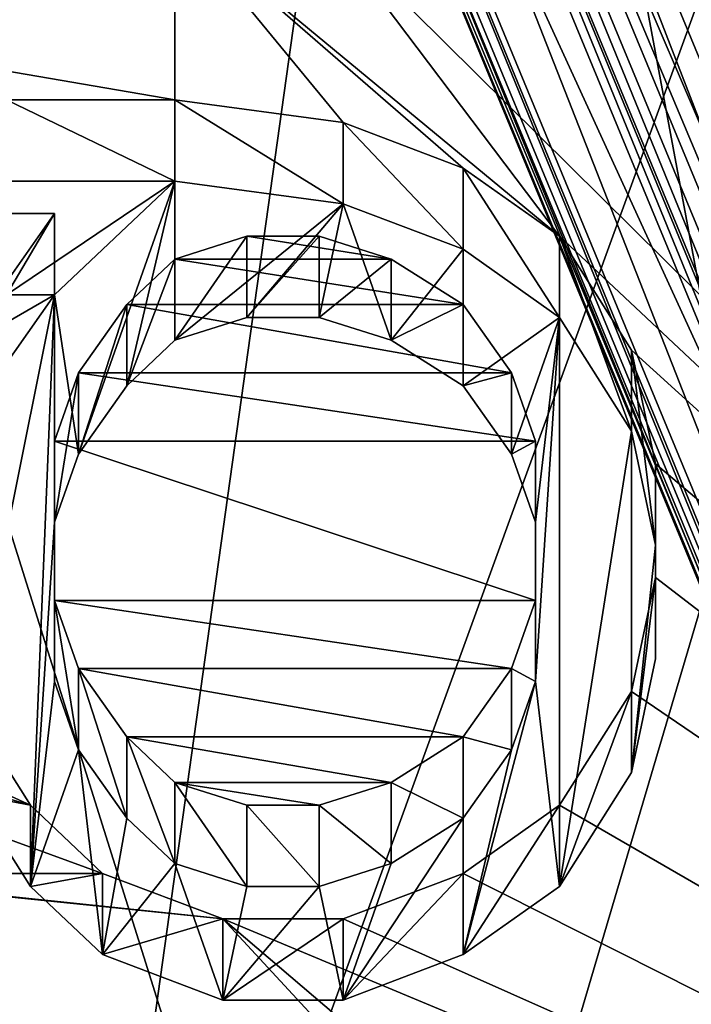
# Model space of a CAD drawing. Header units: millimetres. Extents: x -106 to 241, y -380 to 275.
# Tile 126 of 205: x 11.77 to 13.92, y 23.16 to 26.3. Entities that reach past the tile are written whole.
import ezdxf

# ---------------------------------------------------------------- set-up
doc = ezdxf.new("R2010")
doc.units = ezdxf.units.MM
doc.header["$LTSCALE"] = 65.185185
for name, color, linetype in [('1', 7, 'CONTINUOUS'), ('1085', 7, 'CONTINUOUS'), ('1098', 7, 'CONTINUOUS'), ('12', 7, 'CONTINUOUS'), ('13', 7, 'CONTINUOUS'), ('168', 7, 'CONTINUOUS'), ('169', 7, 'CONTINUOUS'), ('170', 7, 'CONTINUOUS'), ('172', 7, 'CONTINUOUS'), ('176', 7, 'CONTINUOUS'), ('178', 7, 'CONTINUOUS'), ('180', 7, 'CONTINUOUS'), ('184', 7, 'CONTINUOUS'), ('185', 7, 'CONTINUOUS'), ('189', 7, 'CONTINUOUS'), ('190', 7, 'CONTINUOUS'), ('192', 7, 'CONTINUOUS'), ('461', 7, 'CONTINUOUS'), ('464', 7, 'CONTINUOUS'), ('465', 7, 'CONTINUOUS'), ('469', 7, 'CONTINUOUS'), ('470', 7, 'CONTINUOUS'), ('473', 7, 'CONTINUOUS'), ('475', 7, 'CONTINUOUS'), ('477', 7, 'CONTINUOUS'), ('479', 7, 'CONTINUOUS'), ('481', 7, 'CONTINUOUS'), ('521', 7, 'CONTINUOUS'), ('531', 7, 'CONTINUOUS'), ('557', 7, 'CONTINUOUS'), ('563', 7, 'CONTINUOUS'), ('728', 7, 'CONTINUOUS'), ('740', 7, 'CONTINUOUS'), ('764', 7, 'CONTINUOUS'), ('79', 7, 'CONTINUOUS'), ('84', 7, 'CONTINUOUS'), ('88', 7, 'CONTINUOUS'), ('880', 7, 'CONTINUOUS'), ('881', 7, 'CONTINUOUS'), ('885', 7, 'CONTINUOUS'), ('886', 7, 'CONTINUOUS'), ('907', 7, 'CONTINUOUS'), ('908', 7, 'CONTINUOUS'), ('909', 7, 'CONTINUOUS'), ('910', 7, 'CONTINUOUS'), ('911', 7, 'CONTINUOUS'), ('912', 7, 'CONTINUOUS'), ('913', 7, 'CONTINUOUS'), ('914', 7, 'CONTINUOUS'), ('915', 7, 'CONTINUOUS'), ('916', 7, 'CONTINUOUS'), ('917', 7, 'CONTINUOUS'), ('918', 7, 'CONTINUOUS'), ('919', 7, 'CONTINUOUS'), ('920', 7, 'CONTINUOUS'), ('921', 7, 'CONTINUOUS'), ('922', 7, 'CONTINUOUS'), ('923', 7, 'CONTINUOUS'), ('924', 7, 'CONTINUOUS'), ('925', 7, 'CONTINUOUS'), ('926', 7, 'CONTINUOUS'), ('927', 7, 'CONTINUOUS'), ('928', 7, 'CONTINUOUS'), ('929', 7, 'CONTINUOUS'), ('93', 7, 'CONTINUOUS'), ('930', 7, 'CONTINUOUS'), ('931', 7, 'CONTINUOUS'), ('932', 7, 'CONTINUOUS'), ('933', 7, 'CONTINUOUS'), ('934', 7, 'CONTINUOUS'), ('935', 7, 'CONTINUOUS'), ('936', 7, 'CONTINUOUS'), ('937', 7, 'CONTINUOUS'), ('938', 7, 'CONTINUOUS'), ('939', 7, 'CONTINUOUS')]:
    doc.layers.add(name, color=color, linetype=linetype)

msp = doc.modelspace()

# ---------------------------------------------------------------- linework, layer by layer
at = {"layer": '1', "linetype": 'CONTINUOUS'}
for points in [[(-77.0064, 40), (77.0064, 40), (-2.5451, 1.1668), (-77.0064, 40)], [(-2.5451, 1.1668), (77.0064, 40), (0, 1), (-2.5451, 1.1668)], [(0, 1), (77.0064, 40), (2.5451, 1.1668), (0, 1)], [(2.5451, 1.1668), (77.0064, 40), (78.8336, 11.2096), (2.5451, 1.1668)]]:
    msp.add_3dface(points, dxfattribs=at)
at = {"layer": '1085', "linetype": 'CONTINUOUS'}
for points in [[(12.4984, 25.6125, 83.0243), (12.9585, 25.54, 83.0437), (12.2684, 25.54, 83.0437), (12.4984, 25.6125, 83.0243)], [(12.7285, 25.6125, 83.0243), (12.9585, 25.54, 83.0437), (12.4984, 25.6125, 83.0243), (12.7285, 25.6125, 83.0243)], [(12.2684, 25.54, 83.0437), (13.1886, 25.3949, 83.0826), (12.115, 25.3949, 83.0826), (12.2684, 25.54, 83.0437)], [(12.9585, 25.54, 83.0437), (13.1886, 25.3949, 83.0826), (12.2684, 25.54, 83.0437), (12.9585, 25.54, 83.0437)], [(12.115, 25.3949, 83.0826), (13.3419, 25.1773, 83.1409), (11.9617, 25.1773, 83.1409), (12.115, 25.3949, 83.0826)], [(13.1886, 25.3949, 83.0826), (13.3419, 25.1773, 83.1409), (12.115, 25.3949, 83.0826), (13.1886, 25.3949, 83.0826)], [(11.9617, 25.1773, 83.1409), (13.4186, 24.9598, 83.1992), (11.885, 24.9598, 83.1992), (11.9617, 25.1773, 83.1409)], [(13.3419, 25.1773, 83.1409), (13.4186, 24.9598, 83.1992), (11.9617, 25.1773, 83.1409), (13.3419, 25.1773, 83.1409)], [(13.4186, 24.9598, 83.1992), (13.4186, 24.4521, 83.3352), (11.885, 24.9598, 83.1992), (13.4186, 24.9598, 83.1992)], [(11.885, 24.9598, 83.1992), (13.4186, 24.4521, 83.3352), (11.885, 24.4521, 83.3352), (11.885, 24.9598, 83.1992)], [(13.4186, 24.4521, 83.3352), (13.3419, 24.2345, 83.3935), (11.885, 24.4521, 83.3352), (13.4186, 24.4521, 83.3352)], [(11.885, 24.4521, 83.3352), (13.3419, 24.2345, 83.3935), (11.9617, 24.2345, 83.3935), (11.885, 24.4521, 83.3352)], [(13.3419, 24.2345, 83.3935), (13.1886, 24.0169, 83.4518), (11.9617, 24.2345, 83.3935), (13.3419, 24.2345, 83.3935)], [(11.9617, 24.2345, 83.3935), (13.1886, 24.0169, 83.4518), (12.115, 24.0169, 83.4518), (11.9617, 24.2345, 83.3935)], [(12.9585, 23.8719, 83.4907), (12.2684, 23.8719, 83.4907), (12.115, 24.0169, 83.4518), (12.9585, 23.8719, 83.4907)], [(13.1886, 24.0169, 83.4518), (12.9585, 23.8719, 83.4907), (12.115, 24.0169, 83.4518), (13.1886, 24.0169, 83.4518)], [(12.4984, 23.7994, 83.5101), (12.2684, 23.8719, 83.4907), (12.7285, 23.7994, 83.5101), (12.4984, 23.7994, 83.5101)], [(12.7285, 23.7994, 83.5101), (12.2684, 23.8719, 83.4907), (12.9585, 23.8719, 83.4907), (12.7285, 23.7994, 83.5101)]]:
    msp.add_3dface(points, dxfattribs=at)
at = {"layer": '1098', "linetype": 'CONTINUOUS'}
for points in [[(11.885, 25.4262, 82.0389), (11.7316, 25.4262, 82.0389), (12.2684, 25.7888, 81.9418), (11.885, 25.4262, 82.0389)], [(11.7316, 25.4262, 82.0389), (11.7316, 25.7888, 81.9418), (12.2684, 25.7888, 81.9418), (11.7316, 25.4262, 82.0389)], [(11.885, 25.4262, 82.0389), (12.2684, 25.7888, 81.9418), (11.9617, 24.9185, 82.175), (11.885, 25.4262, 82.0389)], [(12.2684, 25.7888, 81.9418), (12.115, 25.1361, 82.1167), (11.9617, 24.9185, 82.175), (12.2684, 25.7888, 81.9418)], [(12.2684, 25.7888, 81.9418), (12.2684, 25.2811, 82.0778), (12.115, 25.1361, 82.1167), (12.2684, 25.7888, 81.9418)], [(12.2684, 25.7888, 81.9418), (12.8051, 25.7163, 81.9612), (12.2684, 25.2811, 82.0778), (12.2684, 25.7888, 81.9418)], [(12.8051, 25.7163, 81.9612), (12.4984, 25.3537, 82.0584), (12.2684, 25.2811, 82.0778), (12.8051, 25.7163, 81.9612)], [(12.8051, 25.7163, 81.9612), (12.7285, 25.3537, 82.0584), (12.4984, 25.3537, 82.0584), (12.8051, 25.7163, 81.9612)], [(12.8051, 25.7163, 81.9612), (12.9585, 25.2811, 82.0778), (12.7285, 25.3537, 82.0584), (12.8051, 25.7163, 81.9612)], [(12.8051, 25.7163, 81.9612), (13.1886, 25.5712, 82.0001), (12.9585, 25.2811, 82.0778), (12.8051, 25.7163, 81.9612)], [(13.1886, 25.5712, 82.0001), (13.1886, 25.1361, 82.1167), (12.9585, 25.2811, 82.0778), (13.1886, 25.5712, 82.0001)], [(13.1886, 25.5712, 82.0001), (13.4953, 25.3537, 82.0584), (13.1886, 25.1361, 82.1167), (13.1886, 25.5712, 82.0001)], [(11.8083, 23.5405, 82.5442), (11.5783, 23.9032, 82.447), (11.885, 25.4262, 82.0389), (11.8083, 23.5405, 82.5442)], [(11.5783, 23.9032, 82.447), (11.5783, 24.991, 82.1555), (11.885, 25.4262, 82.0389), (11.5783, 23.9032, 82.447)], [(11.8083, 23.5405, 82.5442), (11.885, 25.4262, 82.0389), (11.885, 24.7009, 82.2333), (11.8083, 23.5405, 82.5442)], [(11.885, 25.4262, 82.0389), (11.9617, 24.9185, 82.175), (11.885, 24.7009, 82.2333), (11.885, 25.4262, 82.0389)], [(13.4953, 25.3537, 82.0584), (13.3419, 24.9185, 82.175), (13.1886, 25.1361, 82.1167), (13.4953, 25.3537, 82.0584)], [(13.4953, 25.3537, 82.0584), (13.4186, 24.7009, 82.2333), (13.3419, 24.9185, 82.175), (13.4953, 25.3537, 82.0584)], [(13.4953, 25.3537, 82.0584), (13.4953, 23.5405, 82.5442), (13.4186, 24.1933, 82.3693), (13.4953, 25.3537, 82.0584)], [(13.4953, 25.3537, 82.0584), (13.4186, 24.1933, 82.3693), (13.4186, 24.7009, 82.2333), (13.4953, 25.3537, 82.0584)], [(13.4953, 25.3537, 82.0584), (13.7253, 24.991, 82.1555), (13.4953, 23.5405, 82.5442), (13.4953, 25.3537, 82.0584)], [(13.7253, 24.991, 82.1555), (13.7253, 23.9032, 82.447), (13.4953, 23.5405, 82.5442), (13.7253, 24.991, 82.1555)], [(13.7253, 24.991, 82.1555), (13.802, 24.6284, 82.2527), (13.7253, 23.9032, 82.447), (13.7253, 24.991, 82.1555)], [(11.8083, 23.5405, 82.5442), (11.885, 24.7009, 82.2333), (11.885, 24.1933, 82.3693), (11.8083, 23.5405, 82.5442)], [(13.802, 24.6284, 82.2527), (13.802, 24.2658, 82.3499), (13.7253, 23.9032, 82.447), (13.802, 24.6284, 82.2527)], [(11.8083, 23.5405, 82.5442), (11.885, 24.1933, 82.3693), (11.9617, 23.9757, 82.4276), (11.8083, 23.5405, 82.5442)], [(13.4953, 23.5405, 82.5442), (13.1886, 23.323, 82.6025), (13.4186, 24.1933, 82.3693), (13.4953, 23.5405, 82.5442)], [(13.1886, 23.323, 82.6025), (13.3419, 23.9757, 82.4276), (13.4186, 24.1933, 82.3693), (13.1886, 23.323, 82.6025)], [(12.0383, 23.323, 82.6025), (11.8083, 23.5405, 82.5442), (11.9617, 23.9757, 82.4276), (12.0383, 23.323, 82.6025)], [(12.0383, 23.323, 82.6025), (11.9617, 23.9757, 82.4276), (12.115, 23.7581, 82.4859), (12.0383, 23.323, 82.6025)], [(13.1886, 23.323, 82.6025), (13.1886, 23.7581, 82.4859), (13.3419, 23.9757, 82.4276), (13.1886, 23.323, 82.6025)], [(12.2684, 23.6131, 82.5248), (12.0383, 23.323, 82.6025), (12.115, 23.7581, 82.4859), (12.2684, 23.6131, 82.5248)], [(13.1886, 23.323, 82.6025), (12.8051, 23.1779, 82.6413), (13.1886, 23.7581, 82.4859), (13.1886, 23.323, 82.6025)], [(12.8051, 23.1779, 82.6413), (12.9585, 23.6131, 82.5248), (13.1886, 23.7581, 82.4859), (12.8051, 23.1779, 82.6413)], [(12.4217, 23.1779, 82.6413), (12.0383, 23.323, 82.6025), (12.2684, 23.6131, 82.5248), (12.4217, 23.1779, 82.6413)], [(12.4217, 23.1779, 82.6413), (12.2684, 23.6131, 82.5248), (12.4984, 23.5405, 82.5442), (12.4217, 23.1779, 82.6413)], [(12.8051, 23.1779, 82.6413), (12.7285, 23.5405, 82.5442), (12.9585, 23.6131, 82.5248), (12.8051, 23.1779, 82.6413)], [(12.8051, 23.1779, 82.6413), (12.4217, 23.1779, 82.6413), (12.7285, 23.5405, 82.5442), (12.8051, 23.1779, 82.6413)], [(12.4217, 23.1779, 82.6413), (12.4984, 23.5405, 82.5442), (12.7285, 23.5405, 82.5442), (12.4217, 23.1779, 82.6413)]]:
    msp.add_3dface(points, dxfattribs=at)
at = {"layer": '12', "linetype": 'CONTINUOUS'}
for points in [[(17, 20.5, 24.5), (12.0208, 32.5208, 24.5), (17, 20.5, 19.5), (17, 20.5, 24.5)], [(17, 20.5, 19.5), (12.0208, 32.5208, 24.5), (16.811, 23.0281, 19.5), (17, 20.5, 19.5)], [(16.811, 23.0281, 19.5), (12.0208, 32.5208, 24.5), (16.2481, 25.5, 19.5), (16.811, 23.0281, 19.5)], [(16.2481, 25.5, 19.5), (12.0208, 32.5208, 24.5), (13.8499, 30.358, 18.4727), (16.2481, 25.5, 19.5)]]:
    msp.add_3dface(points, dxfattribs=at)
at = {"layer": '13', "linetype": 'CONTINUOUS'}
for points in [[(12.0208, 32.5208, 24.5), (17, 20.5, 24.5), (12.0208, 32.5208, 27.5318), (12.0208, 32.5208, 24.5)], [(12.0208, 32.5208, 27.5318), (17, 20.5, 24.5), (17, 20.5, 27.5318), (12.0208, 32.5208, 27.5318)]]:
    msp.add_3dface(points, dxfattribs=at)
at = {"layer": '168', "linetype": 'CONTINUOUS'}
for points in [[(17.9769, 24.8664, 58.4989), (9.993, 36.0684, 58.6808), (11.4096, 34.0972, 58.1728), (17.9769, 24.8664, 58.4989)], [(17.4803, 23.5825, 58.0061), (17.9769, 24.8664, 58.4989), (11.4096, 34.0972, 58.1728), (17.4803, 23.5825, 58.0061)], [(12.7291, 33.924, 60.1358), (15.5395, 29.0782, 59.5849), (18.4764, 21.4262, 59.9539), (12.7291, 33.924, 60.1358)]]:
    msp.add_3dface(points, dxfattribs=at)
at = {"layer": '169', "linetype": 'CONTINUOUS'}
for points in [[(9.993, 36.0684, 58.6808), (17.9769, 24.8664, 58.4989), (10.9335, 35.5472, 58.85), (9.993, 36.0684, 58.6808)], [(17.981, 24.8494, 58.8647), (10.0225, 36.0494, 59.0463), (10.9335, 35.5472, 58.85), (17.981, 24.8494, 58.8647)], [(17.9769, 24.8664, 58.4989), (18.1936, 24.3667, 58.675), (10.9335, 35.5472, 58.85), (17.9769, 24.8664, 58.4989)], [(18.1936, 24.3667, 58.675), (17.981, 24.8494, 58.8647), (10.9335, 35.5472, 58.85), (18.1936, 24.3667, 58.675)], [(12.7291, 33.924, 60.1358), (18.4764, 21.4262, 59.9539), (16.1102, 29.7963, 60.2499), (12.7291, 33.924, 60.1358)], [(18.4836, 21.2685, 60.3179), (12.8558, 33.8027, 60.4996), (16.1102, 29.7963, 60.2499), (18.4836, 21.2685, 60.3179)]]:
    msp.add_3dface(points, dxfattribs=at)
at = {"layer": '170', "linetype": 'CONTINUOUS'}
for points in [[(13.4503, 32.0824, 59.4553), (10.0225, 36.0494, 59.0463), (17.981, 24.8494, 58.8647), (13.4503, 32.0824, 59.4553)], [(16.9302, 27.8128, 60.442), (12.8558, 33.8027, 60.4996), (18.4836, 21.2685, 60.3179), (16.9302, 27.8128, 60.442)], [(17.6722, 22.1597, 59.3079), (13.4503, 32.0824, 59.4553), (17.981, 24.8494, 58.8647), (17.6722, 22.1597, 59.3079)]]:
    msp.add_3dface(points, dxfattribs=at)
at = {"layer": '172', "linetype": 'CONTINUOUS'}
for points in [[(12.6512, 34.1348, 55.8214), (16.9866, 27.8273, 55.5392), (18.548, 21.89, 55.6429), (12.6512, 34.1348, 55.8214)], [(12.6512, 34.1348, 55.8214), (18.548, 21.89, 55.6429), (16.9866, 27.8273, 55.9052), (12.6512, 34.1348, 55.8214)]]:
    msp.add_3dface(points, dxfattribs=at)
at = {"layer": '176', "linetype": 'CONTINUOUS'}
for points in [[(10.4778, 35.868, 51.3571), (14.839, 31.5472, 51.0948), (18.1337, 24.6389, 51.1786), (10.4778, 35.868, 51.3571)], [(10.4778, 35.868, 51.3571), (18.1337, 24.6389, 51.1786), (14.839, 31.5472, 51.4608), (10.4778, 35.868, 51.3571)]]:
    msp.add_3dface(points, dxfattribs=at)
at = {"layer": '178', "linetype": 'CONTINUOUS'}
for points in [[(15.6, 20.5, 65.5), (11.0309, 31.5309, 65.5), (15.6, 20.5, 63.5536), (15.6, 20.5, 65.5)], [(15.6, 20.5, 63.5536), (11.0309, 31.5309, 65.5), (11.0309, 31.5309, 63.5536), (15.6, 20.5, 63.5536)]]:
    msp.add_3dface(points, dxfattribs=at)
at = {"layer": '180', "linetype": 'CONTINUOUS'}
msp.add_3dface([(11.6029, 35.2639, 62.5), (16.6554, 29.6431, 62.5), (18.539, 23.4843, 62.5), (11.6029, 35.2639, 62.5)], dxfattribs=at)
at = {"layer": '184', "linetype": 'CONTINUOUS'}
for points in [[(17.1, 20.5, 62.7), (12.0915, 32.5915, 62.7), (17.1, 20.5, 67.5433), (17.1, 20.5, 62.7)], [(17.1, 20.5, 67.5433), (12.0915, 32.5915, 62.7), (12.0915, 32.5915, 67.5433), (17.1, 20.5, 67.5433)]]:
    msp.add_3dface(points, dxfattribs=at)
at = {"layer": '185', "linetype": 'CONTINUOUS'}
for points in [[(11.9536, 32.4466, 62.5), (16.9, 20.5, 62.5), (11.5241, 32.0174, 62.5), (11.9536, 32.4466, 62.5)], [(16.9, 20.5, 62.5), (16.2928, 20.5, 62.5), (11.5241, 32.0174, 62.5), (16.9, 20.5, 62.5)]]:
    msp.add_3dface(points, dxfattribs=at)
at = {"layer": '189', "linetype": 'CONTINUOUS'}
msp.add_3dface([(11.6029, 35.2639, 62.5), (18.539, 23.4843, 62.5), (15.7961, 30.2799, 62.6812), (11.6029, 35.2639, 62.5)], dxfattribs=at)
at = {"layer": '190', "linetype": 'CONTINUOUS'}
for points in [[(17.1, 20.5, 67.5433), (12.0915, 32.5915, 67.5433), (17.2661, 20.5, 67.7404), (17.1, 20.5, 67.5433)], [(17.2661, 20.5, 67.7404), (12.0915, 32.5915, 67.5433), (13.9685, 30.6487, 67.7404), (17.2661, 20.5, 67.7404)]]:
    msp.add_3dface(points, dxfattribs=at)
at = {"layer": '192', "linetype": 'CONTINUOUS'}
for points in [[(12.0915, 32.5915, 62.7), (17.1, 20.5, 62.7), (11.9536, 32.4466, 62.5), (12.0915, 32.5915, 62.7)], [(11.9536, 32.4466, 62.5), (17.1, 20.5, 62.7), (17.0414, 20.5, 62.5586), (11.9536, 32.4466, 62.5)], [(16.9, 20.5, 62.5), (11.9536, 32.4466, 62.5), (17.0414, 20.5, 62.5586), (16.9, 20.5, 62.5)]]:
    msp.add_3dface(points, dxfattribs=at)
at = {"layer": '461', "linetype": 'CONTINUOUS'}
for points in [[(15.7033, 20.5, 68.2033), (11.2733, 31.7733, 68.4429), (11.1039, 31.6039, 68.2033), (15.7033, 20.5, 68.2033)], [(15.9429, 20.5, 68.4429), (11.2733, 31.7733, 68.4429), (15.7033, 20.5, 68.2033), (15.9429, 20.5, 68.4429)]]:
    msp.add_3dface(points, dxfattribs=at)
at = {"layer": '464', "linetype": 'CONTINUOUS'}
for points in [[(11.3147, 31.8147, 68.5808), (16.0014, 20.5, 68.5808), (11.3595, 31.8593, 72.2), (11.3147, 31.8147, 68.5808)], [(16.0014, 20.5, 68.5808), (16.0646, 20.5, 72.2), (11.3595, 31.8593, 72.2), (16.0014, 20.5, 68.5808)]]:
    msp.add_3dface(points, dxfattribs=at)
at = {"layer": '465', "linetype": 'CONTINUOUS'}
for points in [[(11.2733, 31.7733, 68.4429), (15.9429, 20.5, 68.4429), (11.3147, 31.8147, 68.5808), (11.2733, 31.7733, 68.4429)], [(11.3147, 31.8147, 68.5808), (15.9429, 20.5, 68.4429), (15.9855, 20.5, 68.5061), (11.3147, 31.8147, 68.5808)], [(16.0014, 20.5, 68.5808), (11.3147, 31.8147, 68.5808), (15.9855, 20.5, 68.5061), (16.0014, 20.5, 68.5808)]]:
    msp.add_3dface(points, dxfattribs=at)
at = {"layer": '469', "linetype": 'CONTINUOUS'}
for points in [[(11.0309, 31.5309, 65.5), (15.6, 20.5, 65.5), (11.0625, 31.5625, 68.0654), (11.0309, 31.5309, 65.5)], [(11.0625, 31.5625, 68.0654), (15.6, 20.5, 65.5), (15.6448, 20.5, 68.0654), (11.0625, 31.5625, 68.0654)]]:
    msp.add_3dface(points, dxfattribs=at)
at = {"layer": '470', "linetype": 'CONTINUOUS'}
for points in [[(16.1196, 20.5, 62.6), (11.0498, 31.5498, 63.4536), (11.3983, 31.8983, 62.6), (16.1196, 20.5, 62.6)], [(15.6268, 20.5, 63.4536), (11.0498, 31.5498, 63.4536), (16.1196, 20.5, 62.6), (15.6268, 20.5, 63.4536)]]:
    msp.add_3dface(points, dxfattribs=at)
at = {"layer": '473', "linetype": 'CONTINUOUS'}
for points in [[(11.0309, 31.5309, 63.5536), (11.0498, 31.5498, 63.4536), (15.6268, 20.5, 63.4536), (11.0309, 31.5309, 63.5536)], [(15.6, 20.5, 63.5536), (11.0309, 31.5309, 63.5536), (15.6068, 20.5, 63.5018), (15.6, 20.5, 63.5536)], [(11.0309, 31.5309, 63.5536), (15.6268, 20.5, 63.4536), (15.6068, 20.5, 63.5018), (11.0309, 31.5309, 63.5536)]]:
    msp.add_3dface(points, dxfattribs=at)
at = {"layer": '475', "linetype": 'CONTINUOUS'}
for points in [[(11.1039, 31.6039, 68.2033), (11.0625, 31.5625, 68.0654), (15.6448, 20.5, 68.0654), (11.1039, 31.6039, 68.2033)], [(15.7033, 20.5, 68.2033), (11.1039, 31.6039, 68.2033), (15.6606, 20.5, 68.1401), (15.7033, 20.5, 68.2033)], [(11.1039, 31.6039, 68.2033), (15.6448, 20.5, 68.0654), (15.6606, 20.5, 68.1401), (11.1039, 31.6039, 68.2033)]]:
    msp.add_3dface(points, dxfattribs=at)
at = {"layer": '477', "linetype": 'CONTINUOUS'}
for points in [[(11.5241, 32.0174, 62.5), (16.2928, 20.5, 62.5), (11.3983, 31.8983, 62.6), (11.5241, 32.0174, 62.5)], [(11.3983, 31.8983, 62.6), (16.2928, 20.5, 62.5), (16.1928, 20.5, 62.5268), (11.3983, 31.8983, 62.6)], [(16.1196, 20.5, 62.6), (11.3983, 31.8983, 62.6), (16.1928, 20.5, 62.5268), (16.1196, 20.5, 62.6)]]:
    msp.add_3dface(points, dxfattribs=at)
at = {"layer": '479', "linetype": 'CONTINUOUS'}
msp.add_3dface([(16.3752, 20.5, 72.5), (15.4939, 26.9179, 72.5), (11.5792, 32.0788, 72.5), (16.3752, 20.5, 72.5)], dxfattribs=at)
at = {"layer": '481', "linetype": 'CONTINUOUS'}
for points in [[(11.3595, 31.8593, 72.2), (16.0646, 20.5, 72.2), (11.5792, 32.0788, 72.5), (11.3595, 31.8593, 72.2)], [(16.0646, 20.5, 72.2), (16.3752, 20.5, 72.5), (11.5792, 32.0788, 72.5), (16.0646, 20.5, 72.2)]]:
    msp.add_3dface(points, dxfattribs=at)
at = {"layer": '521', "linetype": 'CONTINUOUS'}
for points in [[(2.2188, 3.6454, 3.5), (63, 11.6468, 3.5), (1.75, 37.5, 3.5), (2.2188, 3.6454, 3.5)], [(1.75, 37.5, 3.5), (63, 11.6468, 3.5), (63, 37.5, 3.5), (1.75, 37.5, 3.5)]]:
    msp.add_3dface(points, dxfattribs=at)
at = {"layer": '531', "linetype": 'CONTINUOUS'}
for points in [[(13.8499, 30.358, 18.4727), (17.0299, 30.6962, 18.3167), (17.0299, 25.5, 19.5), (13.8499, 30.358, 18.4727)], [(16.2481, 25.5, 19.5), (13.8499, 30.358, 18.4727), (17.0299, 25.5, 19.5), (16.2481, 25.5, 19.5)]]:
    msp.add_3dface(points, dxfattribs=at)
at = {"layer": '557', "linetype": 'CONTINUOUS'}
msp.add_3dface([(17.4803, 23.5825, 58.0061), (11.4096, 34.0972, 58.1728), (16.3987, 27.293, 57.8793), (17.4803, 23.5825, 58.0061)], dxfattribs=at)
at = {"layer": '563', "linetype": 'CONTINUOUS'}
for points in [[(12.5509, 33.0514, 28.5), (17.75, 20.5, 28.5), (12.5517, 33.0506, 49.1519), (12.5509, 33.0514, 28.5)], [(17.75, 20.5, 28.5), (16.399, 27.2922, 49.0582), (12.5517, 33.0506, 49.1519), (17.75, 20.5, 28.5)]]:
    msp.add_3dface(points, dxfattribs=at)
at = {"layer": '728', "linetype": 'CONTINUOUS'}
for points in [[(12.2684, 26.6278, 82.7522), (12.2684, 26.0476, 82.9077), (5.406, 27.225, 82.5922), (12.2684, 26.6278, 82.7522)], [(12.2684, 26.0476, 82.9077), (11.7316, 26.0476, 82.9077), (5.406, 27.225, 82.5922), (12.2684, 26.0476, 82.9077)], [(17.5894, 26.7254, 82.7261), (18.5325, 20.8883, 84.2901), (12.7285, 26.6278, 82.7522), (17.5894, 26.7254, 82.7261)], [(12.2684, 26.6278, 82.7522), (12.7285, 26.6278, 82.7522), (13.4953, 25.6125, 83.0243), (12.2684, 26.6278, 82.7522)], [(12.2684, 26.0476, 82.9077), (12.2684, 26.6278, 82.7522), (12.8051, 25.9751, 82.9271), (12.2684, 26.0476, 82.9077)], [(12.8051, 25.9751, 82.9271), (12.2684, 26.6278, 82.7522), (13.1886, 25.8301, 82.966), (12.8051, 25.9751, 82.9271)], [(13.1886, 25.8301, 82.966), (12.2684, 26.6278, 82.7522), (13.4953, 25.6125, 83.0243), (13.1886, 25.8301, 82.966)], [(12.7285, 26.6278, 82.7522), (18.5325, 20.8883, 84.2901), (13.4953, 25.6125, 83.0243), (12.7285, 26.6278, 82.7522)], [(11.885, 25.685, 83.0049), (11.5783, 25.2499, 83.1214), (11.7316, 25.685, 83.0049), (11.885, 25.685, 83.0049)], [(13.4953, 25.6125, 83.0243), (18.5325, 20.8883, 84.2901), (13.7253, 25.2499, 83.1214), (13.4953, 25.6125, 83.0243)], [(13.7253, 25.2499, 83.1214), (18.5325, 20.8883, 84.2901), (13.802, 24.8872, 83.2186), (13.7253, 25.2499, 83.1214)], [(13.802, 24.8872, 83.2186), (18.5325, 20.8883, 84.2901), (13.802, 24.5246, 83.3158), (13.802, 24.8872, 83.2186)], [(13.802, 24.5246, 83.3158), (18.5325, 20.8883, 84.2901), (13.7253, 24.162, 83.4129), (13.802, 24.5246, 83.3158)], [(11.5783, 24.162, 83.4129), (11.8083, 23.7994, 83.5101), (10.8114, 24.0895, 83.4324), (11.5783, 24.162, 83.4129)], [(13.7253, 24.162, 83.4129), (18.5325, 20.8883, 84.2901), (13.4953, 23.7994, 83.5101), (13.7253, 24.162, 83.4129)], [(10.8114, 24.0895, 83.4324), (11.8083, 23.7994, 83.5101), (11.0415, 23.9444, 83.4712), (10.8114, 24.0895, 83.4324)], [(11.8083, 23.7994, 83.5101), (12.0383, 23.5818, 83.5684), (11.0415, 23.9444, 83.4712), (11.8083, 23.7994, 83.5101)], [(11.0415, 23.9444, 83.4712), (12.0383, 23.5818, 83.5684), (11.0415, 23.5818, 83.5684), (11.0415, 23.9444, 83.4712)], [(11.0415, 23.5818, 83.5684), (12.4217, 23.4367, 83.6073), (7.8012, 23.9104, 83.4804), (11.0415, 23.5818, 83.5684)], [(12.4217, 23.4367, 83.6073), (12.9585, 22.8565, 83.7627), (7.8012, 23.9104, 83.4804), (12.4217, 23.4367, 83.6073)], [(12.9585, 22.8565, 83.7627), (11.0415, 22.784, 83.7822), (7.8012, 23.9104, 83.4804), (12.9585, 22.8565, 83.7627)], [(13.4953, 23.7994, 83.5101), (18.5325, 20.8883, 84.2901), (13.1886, 23.5818, 83.5684), (13.4953, 23.7994, 83.5101)], [(11.0415, 23.5818, 83.5684), (12.0383, 23.5818, 83.5684), (12.4217, 23.4367, 83.6073), (11.0415, 23.5818, 83.5684)], [(13.1886, 23.5818, 83.5684), (18.5325, 20.8883, 84.2901), (12.8051, 23.4367, 83.6073), (13.1886, 23.5818, 83.5684)], [(12.8051, 23.4367, 83.6073), (18.5325, 20.8883, 84.2901), (12.4217, 23.4367, 83.6073), (12.8051, 23.4367, 83.6073)], [(12.4217, 23.4367, 83.6073), (18.5325, 20.8883, 84.2901), (13.1886, 22.784, 83.7822), (12.4217, 23.4367, 83.6073)], [(12.9585, 22.8565, 83.7627), (12.4217, 23.4367, 83.6073), (13.1886, 22.784, 83.7822), (12.9585, 22.8565, 83.7627)]]:
    msp.add_3dface(points, dxfattribs=at)
at = {"layer": '740', "linetype": 'CONTINUOUS'}
for points in [[(18.6052, 25.9816, 82.531), (14.8818, 31.9338, 81.3305), (12.2452, 35.711, 79.9241), (18.6052, 25.9816, 82.531)], [(18.4092, 27.1573, 81.6924), (18.6052, 25.9816, 82.531), (12.2452, 35.711, 79.9241), (18.4092, 27.1573, 81.6924)]]:
    msp.add_3dface(points, dxfattribs=at)
at = {"layer": '764', "linetype": 'CONTINUOUS'}
for points in [[(14.213, 37.4451, 82.5196), (0, 42.6294, 81.5704), (0.002, -63.8706, 110.107), (14.213, 37.4451, 82.5196)], [(14.3118, -0.1509, 92.3786), (14.213, 37.4451, 82.5196), (0.002, -63.8706, 110.107), (14.3118, -0.1509, 92.3786)]]:
    msp.add_3dface(points, dxfattribs=at)
at = {"layer": '79', "linetype": 'CONTINUOUS'}
for points in [[(13, 36.8137, 11.5), (17.5, 36.8137, 11.5), (17.5, 6.3493, 11.5), (13, 36.8137, 11.5)], [(13, 36.8137, 11.5), (17.5, 6.3493, 11.5), (13, 30.5, 11.5), (13, 36.8137, 11.5)], [(13, 30.5, 11.5), (17.5, 6.3493, 11.5), (11, 27.0359, 11.5), (13, 30.5, 11.5)], [(11, 27.0359, 11.5), (17.5, 6.3493, 11.5), (7, 27.0359, 11.5), (11, 27.0359, 11.5)], [(7, 27.0359, 11.5), (17.5, 6.3493, 11.5), (10.5696, 17.7317, 11.5), (7, 27.0359, 11.5)]]:
    msp.add_3dface(points, dxfattribs=at)
at = {"layer": '84', "linetype": 'CONTINUOUS'}
for points in [[(17.0299, 34.8675, 15), (10.25, 28.335, 15), (7.25, 19.5, 15), (17.0299, 34.8675, 15)], [(10.7141, 17.5, 15), (17.0299, 34.8675, 15), (7.25, 19.5, 15), (10.7141, 17.5, 15)], [(17.0299, 8.2504, 15), (17.0299, 34.8675, 15), (10.7141, 13.5, 15), (17.0299, 8.2504, 15)], [(10.7141, 13.5, 15), (17.0299, 34.8675, 15), (10.7141, 17.5, 15), (10.7141, 13.5, 15)]]:
    msp.add_3dface(points, dxfattribs=at)
at = {"layer": '88', "linetype": 'CONTINUOUS'}
msp.add_3dface([(13.4503, 32.0824, 59.4553), (17.6722, 22.1597, 59.3079), (15.5395, 29.0782, 59.5849), (13.4503, 32.0824, 59.4553)], dxfattribs=at)
at = {"layer": '880', "linetype": 'CONTINUOUS'}
for points in [[(12.0383, 23.5818, 83.5684), (11.8083, 23.7994, 83.5101), (11.8083, 23.5405, 82.5442), (12.0383, 23.5818, 83.5684)], [(12.0383, 23.323, 82.6025), (12.0383, 23.5818, 83.5684), (11.8083, 23.5405, 82.5442), (12.0383, 23.323, 82.6025)]]:
    msp.add_3dface(points, dxfattribs=at)
at = {"layer": '881', "linetype": 'CONTINUOUS'}
for points in [[(11.8083, 23.7994, 83.5101), (11.5783, 24.162, 83.4129), (11.5783, 23.9032, 82.447), (11.8083, 23.7994, 83.5101)], [(11.8083, 23.5405, 82.5442), (11.8083, 23.7994, 83.5101), (11.5783, 23.9032, 82.447), (11.8083, 23.5405, 82.5442)]]:
    msp.add_3dface(points, dxfattribs=at)
at = {"layer": '885', "linetype": 'CONTINUOUS'}
for points in [[(11.5783, 25.2499, 83.1214), (11.885, 25.685, 83.0049), (11.885, 25.4262, 82.0389), (11.5783, 25.2499, 83.1214)], [(11.5783, 24.991, 82.1555), (11.5783, 25.2499, 83.1214), (11.885, 25.4262, 82.0389), (11.5783, 24.991, 82.1555)]]:
    msp.add_3dface(points, dxfattribs=at)
at = {"layer": '886', "linetype": 'CONTINUOUS'}
for points in [[(11.885, 25.685, 83.0049), (11.7316, 25.685, 83.0049), (11.7316, 25.4262, 82.0389), (11.885, 25.685, 83.0049)], [(11.885, 25.4262, 82.0389), (11.885, 25.685, 83.0049), (11.7316, 25.4262, 82.0389), (11.885, 25.4262, 82.0389)]]:
    msp.add_3dface(points, dxfattribs=at)
at = {"layer": '907', "linetype": 'CONTINUOUS'}
for points in [[(11.7316, 26.0476, 82.9077), (12.2684, 26.0476, 82.9077), (12.2684, 25.7888, 81.9418), (11.7316, 26.0476, 82.9077)], [(11.7316, 25.7888, 81.9418), (11.7316, 26.0476, 82.9077), (12.2684, 25.7888, 81.9418), (11.7316, 25.7888, 81.9418)]]:
    msp.add_3dface(points, dxfattribs=at)
at = {"layer": '908', "linetype": 'CONTINUOUS'}
for points in [[(12.2684, 26.0476, 82.9077), (12.8051, 25.9751, 82.9271), (12.8051, 25.7163, 81.9612), (12.2684, 26.0476, 82.9077)], [(12.2684, 25.7888, 81.9418), (12.2684, 26.0476, 82.9077), (12.8051, 25.7163, 81.9612), (12.2684, 25.7888, 81.9418)]]:
    msp.add_3dface(points, dxfattribs=at)
at = {"layer": '909', "linetype": 'CONTINUOUS'}
for points in [[(12.8051, 25.9751, 82.9271), (13.1886, 25.8301, 82.966), (13.1886, 25.5712, 82.0001), (12.8051, 25.9751, 82.9271)], [(12.8051, 25.7163, 81.9612), (12.8051, 25.9751, 82.9271), (13.1886, 25.5712, 82.0001), (12.8051, 25.7163, 81.9612)]]:
    msp.add_3dface(points, dxfattribs=at)
at = {"layer": '910', "linetype": 'CONTINUOUS'}
for points in [[(13.1886, 25.8301, 82.966), (13.4953, 25.6125, 83.0243), (13.4953, 25.3537, 82.0584), (13.1886, 25.8301, 82.966)], [(13.1886, 25.5712, 82.0001), (13.1886, 25.8301, 82.966), (13.4953, 25.3537, 82.0584), (13.1886, 25.5712, 82.0001)]]:
    msp.add_3dface(points, dxfattribs=at)
at = {"layer": '911', "linetype": 'CONTINUOUS'}
for points in [[(13.4953, 25.6125, 83.0243), (13.7253, 25.2499, 83.1214), (13.7253, 24.991, 82.1555), (13.4953, 25.6125, 83.0243)], [(13.4953, 25.3537, 82.0584), (13.4953, 25.6125, 83.0243), (13.7253, 24.991, 82.1555), (13.4953, 25.3537, 82.0584)]]:
    msp.add_3dface(points, dxfattribs=at)
at = {"layer": '912', "linetype": 'CONTINUOUS'}
for points in [[(13.7253, 25.2499, 83.1214), (13.802, 24.8872, 83.2186), (13.802, 24.6284, 82.2527), (13.7253, 25.2499, 83.1214)], [(13.7253, 24.991, 82.1555), (13.7253, 25.2499, 83.1214), (13.802, 24.6284, 82.2527), (13.7253, 24.991, 82.1555)]]:
    msp.add_3dface(points, dxfattribs=at)
at = {"layer": '913', "linetype": 'CONTINUOUS'}
for points in [[(13.802, 24.8872, 83.2186), (13.802, 24.5246, 83.3158), (13.802, 24.2658, 82.3499), (13.802, 24.8872, 83.2186)], [(13.802, 24.6284, 82.2527), (13.802, 24.8872, 83.2186), (13.802, 24.2658, 82.3499), (13.802, 24.6284, 82.2527)]]:
    msp.add_3dface(points, dxfattribs=at)
at = {"layer": '914', "linetype": 'CONTINUOUS'}
for points in [[(13.802, 24.5246, 83.3158), (13.7253, 24.162, 83.4129), (13.7253, 23.9032, 82.447), (13.802, 24.5246, 83.3158)], [(13.802, 24.2658, 82.3499), (13.802, 24.5246, 83.3158), (13.7253, 23.9032, 82.447), (13.802, 24.2658, 82.3499)]]:
    msp.add_3dface(points, dxfattribs=at)
at = {"layer": '915', "linetype": 'CONTINUOUS'}
for points in [[(13.7253, 24.162, 83.4129), (13.4953, 23.7994, 83.5101), (13.4953, 23.5405, 82.5442), (13.7253, 24.162, 83.4129)], [(13.7253, 23.9032, 82.447), (13.7253, 24.162, 83.4129), (13.4953, 23.5405, 82.5442), (13.7253, 23.9032, 82.447)]]:
    msp.add_3dface(points, dxfattribs=at)
at = {"layer": '916', "linetype": 'CONTINUOUS'}
for points in [[(13.4953, 23.7994, 83.5101), (13.1886, 23.5818, 83.5684), (13.1886, 23.323, 82.6025), (13.4953, 23.7994, 83.5101)], [(13.4953, 23.5405, 82.5442), (13.4953, 23.7994, 83.5101), (13.1886, 23.323, 82.6025), (13.4953, 23.5405, 82.5442)]]:
    msp.add_3dface(points, dxfattribs=at)
at = {"layer": '917', "linetype": 'CONTINUOUS'}
for points in [[(13.1886, 23.5818, 83.5684), (12.8051, 23.4367, 83.6073), (12.8051, 23.1779, 82.6413), (13.1886, 23.5818, 83.5684)], [(13.1886, 23.323, 82.6025), (13.1886, 23.5818, 83.5684), (12.8051, 23.1779, 82.6413), (13.1886, 23.323, 82.6025)]]:
    msp.add_3dface(points, dxfattribs=at)
at = {"layer": '918', "linetype": 'CONTINUOUS'}
for points in [[(12.8051, 23.4367, 83.6073), (12.4217, 23.4367, 83.6073), (12.4217, 23.1779, 82.6413), (12.8051, 23.4367, 83.6073)], [(12.8051, 23.1779, 82.6413), (12.8051, 23.4367, 83.6073), (12.4217, 23.1779, 82.6413), (12.8051, 23.1779, 82.6413)]]:
    msp.add_3dface(points, dxfattribs=at)
at = {"layer": '919', "linetype": 'CONTINUOUS'}
for points in [[(12.4217, 23.4367, 83.6073), (12.0383, 23.5818, 83.5684), (12.0383, 23.323, 82.6025), (12.4217, 23.4367, 83.6073)], [(12.4217, 23.4367, 83.6073), (12.0383, 23.323, 82.6025), (12.4217, 23.1779, 82.6413), (12.4217, 23.4367, 83.6073)]]:
    msp.add_3dface(points, dxfattribs=at)
at = {"layer": '920', "linetype": 'CONTINUOUS'}
for points in [[(12.2684, 23.6131, 82.5248), (12.2684, 23.8719, 83.4907), (12.4984, 23.5405, 82.5442), (12.2684, 23.6131, 82.5248)], [(12.4984, 23.5405, 82.5442), (12.2684, 23.8719, 83.4907), (12.4984, 23.7994, 83.5101), (12.4984, 23.5405, 82.5442)]]:
    msp.add_3dface(points, dxfattribs=at)
at = {"layer": '921', "linetype": 'CONTINUOUS'}
for points in [[(12.4984, 23.5405, 82.5442), (12.4984, 23.7994, 83.5101), (12.7285, 23.5405, 82.5442), (12.4984, 23.5405, 82.5442)], [(12.7285, 23.5405, 82.5442), (12.4984, 23.7994, 83.5101), (12.7285, 23.7994, 83.5101), (12.7285, 23.5405, 82.5442)]]:
    msp.add_3dface(points, dxfattribs=at)
at = {"layer": '922', "linetype": 'CONTINUOUS'}
for points in [[(12.9585, 23.6131, 82.5248), (12.7285, 23.7994, 83.5101), (12.9585, 23.8719, 83.4907), (12.9585, 23.6131, 82.5248)], [(12.7285, 23.5405, 82.5442), (12.7285, 23.7994, 83.5101), (12.9585, 23.6131, 82.5248), (12.7285, 23.5405, 82.5442)]]:
    msp.add_3dface(points, dxfattribs=at)
at = {"layer": '923', "linetype": 'CONTINUOUS'}
for points in [[(13.1886, 23.7581, 82.4859), (12.9585, 23.8719, 83.4907), (13.1886, 24.0169, 83.4518), (13.1886, 23.7581, 82.4859)], [(12.9585, 23.6131, 82.5248), (12.9585, 23.8719, 83.4907), (13.1886, 23.7581, 82.4859), (12.9585, 23.6131, 82.5248)]]:
    msp.add_3dface(points, dxfattribs=at)
at = {"layer": '924', "linetype": 'CONTINUOUS'}
for points in [[(13.3419, 23.9757, 82.4276), (13.1886, 24.0169, 83.4518), (13.3419, 24.2345, 83.3935), (13.3419, 23.9757, 82.4276)], [(13.1886, 23.7581, 82.4859), (13.1886, 24.0169, 83.4518), (13.3419, 23.9757, 82.4276), (13.1886, 23.7581, 82.4859)]]:
    msp.add_3dface(points, dxfattribs=at)
at = {"layer": '925', "linetype": 'CONTINUOUS'}
for points in [[(13.4186, 24.1933, 82.3693), (13.3419, 24.2345, 83.3935), (13.4186, 24.4521, 83.3352), (13.4186, 24.1933, 82.3693)], [(13.3419, 23.9757, 82.4276), (13.3419, 24.2345, 83.3935), (13.4186, 24.1933, 82.3693), (13.3419, 23.9757, 82.4276)]]:
    msp.add_3dface(points, dxfattribs=at)
at = {"layer": '926', "linetype": 'CONTINUOUS'}
for points in [[(13.4186, 24.7009, 82.2333), (13.4186, 24.4521, 83.3352), (13.4186, 24.9598, 83.1992), (13.4186, 24.7009, 82.2333)], [(13.4186, 24.1933, 82.3693), (13.4186, 24.4521, 83.3352), (13.4186, 24.7009, 82.2333), (13.4186, 24.1933, 82.3693)]]:
    msp.add_3dface(points, dxfattribs=at)
at = {"layer": '927', "linetype": 'CONTINUOUS'}
for points in [[(13.3419, 24.9185, 82.175), (13.4186, 24.9598, 83.1992), (13.3419, 25.1773, 83.1409), (13.3419, 24.9185, 82.175)], [(13.4186, 24.7009, 82.2333), (13.4186, 24.9598, 83.1992), (13.3419, 24.9185, 82.175), (13.4186, 24.7009, 82.2333)]]:
    msp.add_3dface(points, dxfattribs=at)
at = {"layer": '928', "linetype": 'CONTINUOUS'}
for points in [[(13.1886, 25.1361, 82.1167), (13.3419, 25.1773, 83.1409), (13.1886, 25.3949, 83.0826), (13.1886, 25.1361, 82.1167)], [(13.3419, 24.9185, 82.175), (13.3419, 25.1773, 83.1409), (13.1886, 25.1361, 82.1167), (13.3419, 24.9185, 82.175)]]:
    msp.add_3dface(points, dxfattribs=at)
at = {"layer": '929', "linetype": 'CONTINUOUS'}
for points in [[(12.9585, 25.2811, 82.0778), (13.1886, 25.3949, 83.0826), (12.9585, 25.54, 83.0437), (12.9585, 25.2811, 82.0778)], [(13.1886, 25.1361, 82.1167), (13.1886, 25.3949, 83.0826), (12.9585, 25.2811, 82.0778), (13.1886, 25.1361, 82.1167)]]:
    msp.add_3dface(points, dxfattribs=at)
at = {"layer": '93', "linetype": 'CONTINUOUS'}
for points in [[(12.0208, 32.5208, 27.5318), (17, 20.5, 27.5318), (12.5509, 33.0514, 28.5), (12.0208, 32.5208, 27.5318)], [(12.5509, 33.0514, 28.5), (17, 20.5, 27.5318), (17.75, 20.5, 28.5), (12.5509, 33.0514, 28.5)]]:
    msp.add_3dface(points, dxfattribs=at)
at = {"layer": '930', "linetype": 'CONTINUOUS'}
for points in [[(12.7285, 25.3537, 82.0584), (12.9585, 25.54, 83.0437), (12.7285, 25.6125, 83.0243), (12.7285, 25.3537, 82.0584)], [(12.9585, 25.2811, 82.0778), (12.9585, 25.54, 83.0437), (12.7285, 25.3537, 82.0584), (12.9585, 25.2811, 82.0778)]]:
    msp.add_3dface(points, dxfattribs=at)
at = {"layer": '931', "linetype": 'CONTINUOUS'}
for points in [[(12.7285, 25.3537, 82.0584), (12.7285, 25.6125, 83.0243), (12.4984, 25.3537, 82.0584), (12.7285, 25.3537, 82.0584)], [(12.4984, 25.3537, 82.0584), (12.7285, 25.6125, 83.0243), (12.4984, 25.6125, 83.0243), (12.4984, 25.3537, 82.0584)]]:
    msp.add_3dface(points, dxfattribs=at)
at = {"layer": '932', "linetype": 'CONTINUOUS'}
for points in [[(12.4984, 25.3537, 82.0584), (12.4984, 25.6125, 83.0243), (12.2684, 25.2811, 82.0778), (12.4984, 25.3537, 82.0584)], [(12.2684, 25.2811, 82.0778), (12.4984, 25.6125, 83.0243), (12.2684, 25.54, 83.0437), (12.2684, 25.2811, 82.0778)]]:
    msp.add_3dface(points, dxfattribs=at)
at = {"layer": '933', "linetype": 'CONTINUOUS'}
for points in [[(12.2684, 25.2811, 82.0778), (12.2684, 25.54, 83.0437), (12.115, 25.1361, 82.1167), (12.2684, 25.2811, 82.0778)], [(12.115, 25.1361, 82.1167), (12.2684, 25.54, 83.0437), (12.115, 25.3949, 83.0826), (12.115, 25.1361, 82.1167)]]:
    msp.add_3dface(points, dxfattribs=at)
at = {"layer": '934', "linetype": 'CONTINUOUS'}
for points in [[(12.115, 25.1361, 82.1167), (12.115, 25.3949, 83.0826), (11.9617, 24.9185, 82.175), (12.115, 25.1361, 82.1167)], [(11.9617, 24.9185, 82.175), (12.115, 25.3949, 83.0826), (11.9617, 25.1773, 83.1409), (11.9617, 24.9185, 82.175)]]:
    msp.add_3dface(points, dxfattribs=at)
at = {"layer": '935', "linetype": 'CONTINUOUS'}
for points in [[(11.9617, 24.9185, 82.175), (11.9617, 25.1773, 83.1409), (11.885, 24.7009, 82.2333), (11.9617, 24.9185, 82.175)], [(11.885, 24.7009, 82.2333), (11.9617, 25.1773, 83.1409), (11.885, 24.9598, 83.1992), (11.885, 24.7009, 82.2333)]]:
    msp.add_3dface(points, dxfattribs=at)
at = {"layer": '936', "linetype": 'CONTINUOUS'}
for points in [[(11.885, 24.7009, 82.2333), (11.885, 24.9598, 83.1992), (11.885, 24.1933, 82.3693), (11.885, 24.7009, 82.2333)], [(11.885, 24.1933, 82.3693), (11.885, 24.9598, 83.1992), (11.885, 24.4521, 83.3352), (11.885, 24.1933, 82.3693)]]:
    msp.add_3dface(points, dxfattribs=at)
at = {"layer": '937', "linetype": 'CONTINUOUS'}
for points in [[(11.885, 24.1933, 82.3693), (11.885, 24.4521, 83.3352), (11.9617, 23.9757, 82.4276), (11.885, 24.1933, 82.3693)], [(11.9617, 23.9757, 82.4276), (11.885, 24.4521, 83.3352), (11.9617, 24.2345, 83.3935), (11.9617, 23.9757, 82.4276)]]:
    msp.add_3dface(points, dxfattribs=at)
at = {"layer": '938', "linetype": 'CONTINUOUS'}
for points in [[(11.9617, 23.9757, 82.4276), (11.9617, 24.2345, 83.3935), (12.115, 23.7581, 82.4859), (11.9617, 23.9757, 82.4276)], [(12.115, 23.7581, 82.4859), (11.9617, 24.2345, 83.3935), (12.115, 24.0169, 83.4518), (12.115, 23.7581, 82.4859)]]:
    msp.add_3dface(points, dxfattribs=at)
at = {"layer": '939', "linetype": 'CONTINUOUS'}
for points in [[(12.2684, 23.8719, 83.4907), (12.2684, 23.6131, 82.5248), (12.115, 24.0169, 83.4518), (12.2684, 23.8719, 83.4907)], [(12.2684, 23.6131, 82.5248), (12.115, 23.7581, 82.4859), (12.115, 24.0169, 83.4518), (12.2684, 23.6131, 82.5248)]]:
    msp.add_3dface(points, dxfattribs=at)

doc.saveas('drawing.dxf')
